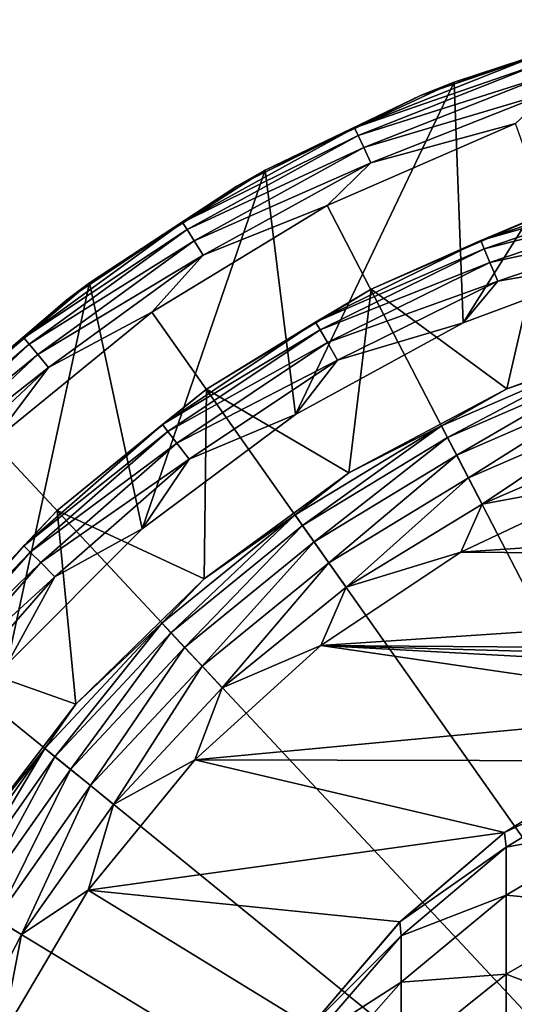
# Model space of a CAD drawing. Header units: metres. Extents: x -263 to 72, y -72 to 102.
# Tile 255 of 256: x -8 to -4, y 92 to 100. Entities that reach past the tile are written whole.
import ezdxf

# ---------------------------------------------------------------- set-up
doc = ezdxf.new("R2010")
doc.units = ezdxf.units.M
doc.layers.add('solid_FREE_STANDING_ONO_SW0004', color=7, linetype='CONTINUOUS')

msp = doc.modelspace()

# ---------------------------------------------------------------- linework, layer by layer
at = {"layer": 'solid_FREE_STANDING_ONO_SW0004'}
for points in [[(-2.925143, 99.652924, 50.099998), (-4.44509, 97.233391, 50.099998), (-4.515787, 99.154213, 50.099998)], [(-2.925143, 99.652924, 50.099998), (-4.515787, 99.154213, 50.099998), (-3.236608, 99.573708, 236.618362)], [(-2.925143, 99.652924, 50.099998), (-3.014173, 97.765327, 50.099998), (-4.44509, 97.233391, 50.099998)], [(-4.515787, 99.154213, 50.099998), (-4.784723, 99.048004, 236.618362), (-3.236608, 99.573708, 236.618362)], [(-3.855496, 99.365997, 236.769379), (-3.236608, 99.573708, 236.618362), (-4.784723, 99.048004, 236.618362)], [(-5.312298, 98.789207, 236.769379), (-3.855496, 99.365997, 236.769379), (-4.784723, 99.048004, 236.618362)], [(-3.834495, 99.301361, 236.906418), (-3.855496, 99.365997, 236.769379), (-5.312298, 98.789207, 236.769379)], [(-3.834495, 99.301361, 236.906418), (-5.312298, 98.789207, 236.769379), (-5.283361, 98.727715, 236.906418)], [(-3.834495, 99.301361, 236.906418), (-5.283361, 98.727715, 236.906418), (-3.801673, 99.200348, 237.016495)], [(-4.515787, 99.154213, 50.099998), (-5.784155, 96.50032, 50.099998), (-6.027033, 98.451019, 50.099998)], [(-4.515787, 99.154213, 50.099998), (-6.027033, 98.451019, 50.099998), (-4.784723, 99.048004, 236.618362)], [(-4.515787, 99.154213, 50.099998), (-4.44509, 97.233391, 50.099998), (-5.784155, 96.50032, 50.099998)], [(-5.283361, 98.727715, 236.906418), (-5.238139, 98.631615, 237.016495), (-3.801673, 99.200348, 237.016495)], [(-3.801673, 99.200348, 237.016495), (-5.238139, 98.631615, 237.016495), (-3.760104, 99.072411, 237.08931)], [(-5.238139, 98.631615, 237.016495), (-5.180862, 98.509895, 237.08931), (-3.760104, 99.072411, 237.08931)], [(-3.760104, 99.072411, 237.08931), (-5.180862, 98.509895, 237.08931), (-4.025899, 98.823967, 237.118027)], [(-6.027033, 98.451019, 50.099998), (-6.250983, 98.324753, 236.618362), (-4.784723, 99.048004, 236.618362)], [(-5.312298, 98.789207, 236.769379), (-4.784723, 99.048004, 236.618362), (-6.250983, 98.324753, 236.618362)], [(-5.180862, 98.509895, 237.08931), (-5.530223, 98.170372, 237.118027), (-4.025899, 98.823967, 237.118027)], [(0, 87.5, 237.338333), (-4.025899, 98.823967, 237.118027), (-5.530223, 98.170372, 237.118027)], [(-6.685322, 98.034386, 236.769379), (-5.312298, 98.789207, 236.769379), (-6.250983, 98.324753, 236.618362)], [(-5.283361, 98.727715, 236.906418), (-5.312298, 98.789207, 236.769379), (-6.685322, 98.034386, 236.769379)], [(-5.283361, 98.727715, 236.906418), (-6.685322, 98.034386, 236.769379), (-6.648907, 97.976997, 236.906418)], [(-5.283361, 98.727715, 236.906418), (-6.648907, 97.976997, 236.906418), (-5.238139, 98.631615, 237.016495)], [(-6.648907, 97.976997, 236.906418), (-6.591995, 97.887321, 237.016495), (-5.238139, 98.631615, 237.016495)], [(-5.238139, 98.631615, 237.016495), (-6.591995, 97.887321, 237.016495), (-5.180862, 98.509895, 237.08931)], [(-6.591995, 97.887321, 237.016495), (-6.519915, 97.773743, 237.08931), (-5.180862, 98.509895, 237.08931)], [(-5.180862, 98.509895, 237.08931), (-6.519915, 97.773743, 237.08931), (-5.530223, 98.170372, 237.118027)], [(-6.027033, 98.451019, 50.099998), (-7.007246, 95.586792, 50.099998), (-7.42946, 97.550735, 50.099998)], [(-6.027033, 98.451019, 50.099998), (-7.42946, 97.550735, 50.099998), (-6.250983, 98.324753, 236.618362)], [(-6.027033, 98.451019, 50.099998), (-5.784155, 96.50032, 50.099998), (-7.007246, 95.586792, 50.099998)], [(-2.910537, 98.362274, 49.394096), (-3.770322, 98.114105, 49.1651), (-4.303448, 97.889442, 49.394096)], [(-2.910537, 98.362274, 49.394096), (-4.303448, 97.889442, 49.394096), (-2.892274, 98.294113, 49.613689)], [(-7.42946, 97.550735, 50.099998), (-7.610306, 97.416313, 236.618362), (-6.250983, 98.324753, 236.618362)], [(-6.685322, 98.034386, 236.769379), (-6.250983, 98.324753, 236.618362), (-7.610306, 97.416313, 236.618362)], [(-4.303448, 97.889442, 49.394096), (-4.276444, 97.824249, 49.613689), (-2.892274, 98.294113, 49.613689)], [(-2.892274, 98.294113, 49.613689), (-4.276444, 97.824249, 49.613689), (-2.861475, 98.179169, 49.811272)], [(-6.519915, 97.773743, 237.08931), (-6.931546, 97.318039, 237.118027), (-5.530223, 98.170372, 237.118027)], [(0, 87.5, 237.338333), (-5.530223, 98.170372, 237.118027), (-6.931546, 97.318039, 237.118027)], [(-4.276444, 97.824249, 49.613689), (-4.230906, 97.71431, 49.811272), (-2.861475, 98.179169, 49.811272)], [(-2.861475, 98.179169, 49.811272), (-4.230906, 97.71431, 49.811272), (-2.819778, 98.02356, 49.976337)], [(-5.180371, 97.501915, 49.1651), (-3.770322, 98.114105, 49.1651), (-4.096242, 96.706398, 15.1651)], [(-4.303448, 97.889442, 49.394096), (-3.770322, 98.114105, 49.1651), (-5.180371, 97.501915, 49.1651)], [(-3.770322, 98.114105, 49.1651), (-2.751104, 97.193726, 15.1651), (-4.096242, 96.706398, 15.1651)], [(-7.952915, 97.113426, 236.769379), (-6.685322, 98.034386, 236.769379), (-7.610306, 97.416313, 236.618362)], [(-6.648907, 97.976997, 236.906418), (-6.685322, 98.034386, 236.769379), (-7.952915, 97.113426, 236.769379)], [(-6.648907, 97.976997, 236.906418), (-7.952915, 97.113426, 236.769379), (-7.909594, 97.061058, 236.906418)], [(-6.648907, 97.976997, 236.906418), (-7.909594, 97.061058, 236.906418), (-6.591995, 97.887321, 237.016495)], [(-4.230906, 97.71431, 49.811272), (-4.169254, 97.565468, 49.976337), (-2.819778, 98.02356, 49.976337)], [(-3.014173, 97.765327, 50.099998), (-2.819778, 98.02356, 49.976337), (-4.169254, 97.565468, 49.976337)], [(-7.909594, 97.061058, 236.906418), (-7.841892, 96.979218, 237.016495), (-6.591995, 97.887321, 237.016495)], [(-6.591995, 97.887321, 237.016495), (-7.841892, 96.979218, 237.016495), (-6.519915, 97.773743, 237.08931)], [(-4.303448, 97.889442, 49.394096), (-5.180371, 97.501915, 49.1651), (-5.622726, 97.238846, 49.394096)], [(-4.303448, 97.889442, 49.394096), (-5.622726, 97.238846, 49.394096), (-4.276444, 97.824249, 49.613689)], [(-5.622726, 97.238846, 49.394096), (-5.587444, 97.177734, 49.613689), (-4.276444, 97.824249, 49.613689)], [(-4.276444, 97.824249, 49.613689), (-5.587444, 97.177734, 49.613689), (-4.230906, 97.71431, 49.811272)], [(-7.841892, 96.979218, 237.016495), (-7.756145, 96.875572, 237.08931), (-6.519915, 97.773743, 237.08931)], [(-6.519915, 97.773743, 237.08931), (-7.756145, 96.875572, 237.08931), (-6.931546, 97.318039, 237.118027)], [(-4.44509, 97.233391, 50.099998), (-3.014173, 97.765327, 50.099998), (-4.169254, 97.565468, 49.976337)], [(-5.587444, 97.177734, 49.613689), (-5.527945, 97.074684, 49.811272), (-4.230906, 97.71431, 49.811272)], [(-4.230906, 97.71431, 49.811272), (-5.527945, 97.074684, 49.811272), (-4.169254, 97.565468, 49.976337)], [(-5.527945, 97.074684, 49.811272), (-5.447393, 96.935165, 49.976337), (-4.169254, 97.565468, 49.976337)], [(-4.44509, 97.233391, 50.099998), (-4.169254, 97.565468, 49.976337), (-5.447393, 96.935165, 49.976337)], [(-7.42946, 97.550735, 50.099998), (-8.08554, 94.506157, 50.099998), (-8.701535, 96.474037, 50.099998)], [(-7.42946, 97.550735, 50.099998), (-8.701535, 96.474037, 50.099998), (-7.610306, 97.416313, 236.618362)], [(-7.42946, 97.550735, 50.099998), (-7.007246, 95.586792, 50.099998), (-8.08554, 94.506157, 50.099998)], [(-6.49392, 96.703453, 49.1651), (-5.180371, 97.501915, 49.1651), (-5.358804, 96.03347, 15.1651)], [(-5.622726, 97.238846, 49.394096), (-5.180371, 97.501915, 49.1651), (-6.49392, 96.703453, 49.1651)], [(-5.180371, 97.501915, 49.1651), (-4.096242, 96.706398, 15.1651), (-5.358804, 96.03347, 15.1651)], [(-8.769644, 96.407486, 227.490662), (-8.839437, 96.338234, 236.618362), (-7.610306, 97.416313, 236.618362)], [(-7.952915, 97.113426, 236.769379), (-7.610306, 97.416313, 236.618362), (-8.839437, 96.338234, 236.618362)], [(-8.68278, 96.49218, 227.269028), (-8.769644, 96.407486, 227.490662), (-7.610306, 97.416313, 236.618362)], [(-8.614751, 96.557373, 161.800003), (-7.610306, 97.416313, 236.618362), (-8.701535, 96.474037, 50.099998)], [(-8.631392, 96.541519, 227.039215), (-8.68278, 96.49218, 227.269028), (-7.610306, 97.416313, 236.618362)], [(-8.631392, 96.541519, 227.039215), (-7.610306, 97.416313, 236.618362), (-8.614751, 96.557373, 226.800003)], [(-8.614751, 96.557373, 216.800003), (-8.614751, 96.557373, 221.800003), (-7.610306, 97.416313, 236.618362)], [(-8.614751, 96.557373, 226.800003), (-7.610306, 97.416313, 236.618362), (-8.614751, 96.557373, 221.800003)], [(-8.614751, 96.557373, 211.800003), (-8.614751, 96.557373, 216.800003), (-7.610306, 97.416313, 236.618362)], [(-8.614751, 96.557373, 206.800003), (-8.614751, 96.557373, 211.800003), (-7.610306, 97.416313, 236.618362)], [(-8.614751, 96.557373, 201.800003), (-8.614751, 96.557373, 206.800003), (-7.610306, 97.416313, 236.618362)], [(-8.614751, 96.557373, 196.800003), (-8.614751, 96.557373, 201.800003), (-7.610306, 97.416313, 236.618362)], [(-8.614751, 96.557373, 191.800003), (-8.614751, 96.557373, 196.800003), (-7.610306, 97.416313, 236.618362)], [(-8.614751, 96.557373, 186.800003), (-8.614751, 96.557373, 191.800003), (-7.610306, 97.416313, 236.618362)], [(-8.614751, 96.557373, 181.800003), (-8.614751, 96.557373, 186.800003), (-7.610306, 97.416313, 236.618362)], [(-8.614751, 96.557373, 176.800003), (-8.614751, 96.557373, 181.800003), (-7.610306, 97.416313, 236.618362)], [(-8.614751, 96.557373, 171.800003), (-8.614751, 96.557373, 176.800003), (-7.610306, 97.416313, 236.618362)], [(-8.614751, 96.557373, 166.800003), (-8.614751, 96.557373, 171.800003), (-7.610306, 97.416313, 236.618362)], [(-8.614751, 96.557373, 161.800003), (-8.614751, 96.557373, 166.800003), (-7.610306, 97.416313, 236.618362)], [(-7.756145, 96.875572, 237.08931), (-8.203771, 96.282845, 237.118027), (-6.931546, 97.318039, 237.118027)], [(0, 87.5, 237.338333), (-6.931546, 97.318039, 237.118027), (-8.203771, 96.282845, 237.118027)], [(-5.622726, 97.238846, 49.394096), (-6.49392, 96.703453, 49.1651), (-6.845798, 96.421616, 49.394096)], [(-5.622726, 97.238846, 49.394096), (-6.845798, 96.421616, 49.394096), (-5.587444, 97.177734, 49.613689)], [(-6.845798, 96.421616, 49.394096), (-6.802841, 96.365631, 49.613689), (-5.587444, 97.177734, 49.613689)], [(-5.587444, 97.177734, 49.613689), (-6.802841, 96.365631, 49.613689), (-5.527945, 97.074684, 49.811272)], [(-5.784155, 96.50032, 50.099998), (-4.44509, 97.233391, 50.099998), (-5.447393, 96.935165, 49.976337)], [(-3.360568, 96.955734, 14.913197), (-4.096242, 96.706398, 15.1651), (-2.751104, 97.193726, 15.1651)], [(-9.095085, 96.040855, 236.769379), (-7.952915, 97.113426, 236.769379), (-8.839437, 96.338234, 236.618362)], [(-7.909594, 97.061058, 236.906418), (-7.952915, 97.113426, 236.769379), (-9.095085, 96.040855, 236.769379)], [(-7.909594, 97.061058, 236.906418), (-9.095085, 96.040855, 236.769379), (-9.045543, 95.994331, 236.906418)], [(-7.909594, 97.061058, 236.906418), (-9.045543, 95.994331, 236.906418), (-7.841892, 96.979218, 237.016495)], [(-6.802841, 96.365631, 49.613689), (-6.730399, 96.271225, 49.811272), (-5.527945, 97.074684, 49.811272)], [(-5.527945, 97.074684, 49.811272), (-6.730399, 96.271225, 49.811272), (-5.447393, 96.935165, 49.976337)], [(-9.045543, 95.994331, 236.906418), (-8.968118, 95.921623, 237.016495), (-7.841892, 96.979218, 237.016495)], [(-7.841892, 96.979218, 237.016495), (-8.968118, 95.921623, 237.016495), (-7.756145, 96.875572, 237.08931)], [(-3.360568, 96.955734, 14.913197), (-4.616823, 96.410065, 14.913197), (-4.096242, 96.706398, 15.1651)], [(-4.568992, 96.317757, 14.679765), (-4.616823, 96.410065, 14.913197), (-3.360568, 96.955734, 14.913197)], [(-3.325752, 96.857765, 14.679765), (-4.568992, 96.317757, 14.679765), (-3.360568, 96.955734, 14.913197)], [(-8.968118, 95.921623, 237.016495), (-8.870056, 95.829536, 237.08931), (-7.756145, 96.875572, 237.08931)], [(-7.756145, 96.875572, 237.08931), (-8.870056, 95.829536, 237.08931), (-8.203771, 96.282845, 237.118027)], [(-6.730399, 96.271225, 49.811272), (-6.632326, 96.143417, 49.976337), (-5.447393, 96.935165, 49.976337)], [(-5.784155, 96.50032, 50.099998), (-5.447393, 96.935165, 49.976337), (-6.632326, 96.143417, 49.976337)], [(-4.495504, 96.175926, 14.480304), (-4.568992, 96.317757, 14.679765), (-3.325752, 96.857765, 14.679765)], [(-3.27226, 96.70726, 14.480304), (-4.495504, 96.175926, 14.480304), (-3.325752, 96.857765, 14.679765)], [(-7.686557, 95.733551, 49.1651), (-6.49392, 96.703453, 49.1651), (-6.513338, 95.188522, 15.1651)], [(-6.845798, 96.421616, 49.394096), (-6.49392, 96.703453, 49.1651), (-7.686557, 95.733551, 49.1651)], [(-6.49392, 96.703453, 49.1651), (-5.358804, 96.03347, 15.1651), (-6.513338, 95.188522, 15.1651)], [(-4.616823, 96.410065, 14.913197), (-5.358804, 96.03347, 15.1651), (-4.096242, 96.706398, 15.1651)], [(-4.401158, 95.993851, 14.327839), (-4.495504, 96.175926, 14.480304), (-3.27226, 96.70726, 14.480304)], [(-3.203587, 96.51403, 14.327839), (-4.401158, 95.993851, 14.327839), (-3.27226, 96.70726, 14.480304)], [(-7.007246, 95.586792, 50.099998), (-5.784155, 96.50032, 50.099998), (-6.632326, 96.143417, 49.976337)], [(-4.292116, 95.783409, 14.232326), (-4.401158, 95.993851, 14.327839), (-3.203587, 96.51403, 14.327839)], [(-3.124215, 96.290695, 14.232326), (-4.292116, 95.783409, 14.232326), (-3.203587, 96.51403, 14.327839)], [(-6.845798, 96.421616, 49.394096), (-7.686557, 95.733551, 49.1651), (-7.951735, 95.451736, 49.394096)], [(-6.845798, 96.421616, 49.394096), (-7.951735, 95.451736, 49.394096), (-6.802841, 96.365631, 49.613689)], [(-4.616823, 96.410065, 14.913197), (-5.787075, 95.698418, 14.913197), (-5.358804, 96.03347, 15.1651)], [(-5.72712, 95.61348, 14.679765), (-5.787075, 95.698418, 14.913197), (-4.616823, 96.410065, 14.913197)], [(-4.568992, 96.317757, 14.679765), (-5.72712, 95.61348, 14.679765), (-4.616823, 96.410065, 14.913197)], [(-7.951735, 95.451736, 49.394096), (-7.901839, 95.40184, 49.613689), (-6.802841, 96.365631, 49.613689)], [(-6.802841, 96.365631, 49.613689), (-7.901839, 95.40184, 49.613689), (-6.730399, 96.271225, 49.811272)], [(-5.635005, 95.482986, 14.480304), (-5.72712, 95.61348, 14.679765), (-4.568992, 96.317757, 14.679765)], [(-4.495504, 96.175926, 14.480304), (-5.635005, 95.482986, 14.480304), (-4.568992, 96.317757, 14.679765)], [(0, 87.5, 237.338333), (-8.203771, 96.282845, 237.118027), (-9.3232, 95.084068, 237.118027)], [(-7.901839, 95.40184, 49.613689), (-7.817695, 95.317696, 49.811272), (-6.730399, 96.271225, 49.811272)], [(-6.730399, 96.271225, 49.811272), (-7.817695, 95.317696, 49.811272), (-6.632326, 96.143417, 49.976337)], [(-3.124215, 96.290695, 14.232326), (-3.234402, 95.980553, 14.2), (-4.292116, 95.783409, 14.232326)], [(-5.516745, 95.315445, 14.327839), (-5.635005, 95.482986, 14.480304), (-4.495504, 96.175926, 14.480304)], [(-4.401158, 95.993851, 14.327839), (-5.516745, 95.315445, 14.327839), (-4.495504, 96.175926, 14.480304)], [(-7.817695, 95.317696, 49.811272), (-7.703778, 95.203781, 49.976337), (-6.632326, 96.143417, 49.976337)], [(-7.007246, 95.586792, 50.099998), (-6.632326, 96.143417, 49.976337), (-7.703778, 95.203781, 49.976337)], [(-5.787075, 95.698418, 14.913197), (-6.513338, 95.188522, 15.1651), (-5.358804, 96.03347, 15.1651)], [(-5.380062, 95.121811, 14.232326), (-5.516745, 95.315445, 14.327839), (-4.401158, 95.993851, 14.327839)], [(-4.292116, 95.783409, 14.232326), (-5.380062, 95.121811, 14.232326), (-4.401158, 95.993851, 14.327839)], [(-4.463964, 95.401848, 14.2), (-3.234402, 95.980553, 14.2), (3.363957, 95.93, 14.2)], [(-4.292116, 95.783409, 14.232326), (-3.234402, 95.980553, 14.2), (-4.463964, 95.401848, 14.2)], [(-4.463964, 95.401848, 14.2), (3.363957, 95.93, 14.2), (4.584479, 95.332542, 14.2)], [(-4.292116, 95.783409, 14.232326), (-4.463964, 95.401848, 14.2), (-5.380062, 95.121811, 14.232326)], [(-8.736096, 94.610214, 49.1651), (-7.686557, 95.733551, 49.1651), (-7.536568, 94.188576, 15.1651)], [(-7.951735, 95.451736, 49.394096), (-7.686557, 95.733551, 49.1651), (-8.736096, 94.610214, 49.1651)], [(-7.686557, 95.733551, 49.1651), (-6.513338, 95.188522, 15.1651), (-7.536568, 94.188576, 15.1651)], [(-5.787075, 95.698418, 14.913197), (-6.849525, 94.834053, 14.913197), (-6.513338, 95.188522, 15.1651)], [(-6.778563, 94.758072, 14.679765), (-6.849525, 94.834053, 14.913197), (-5.787075, 95.698418, 14.913197)], [(-5.72712, 95.61348, 14.679765), (-6.778563, 94.758072, 14.679765), (-5.787075, 95.698418, 14.913197)], [(-6.669536, 94.641327, 14.480304), (-6.778563, 94.758072, 14.679765), (-5.72712, 95.61348, 14.679765)], [(-5.635005, 95.482986, 14.480304), (-6.669536, 94.641327, 14.480304), (-5.72712, 95.61348, 14.679765)], [(-8.08554, 94.506157, 50.099998), (-7.007246, 95.586792, 50.099998), (-7.703778, 95.203781, 49.976337)], [(-7.951735, 95.451736, 49.394096), (-8.736096, 94.610214, 49.1651), (-8.921618, 94.345795, 49.394096)], [(-7.951735, 95.451736, 49.394096), (-8.921618, 94.345795, 49.394096), (-7.901839, 95.40184, 49.613689)], [(-6.529564, 94.491455, 14.327839), (-6.669536, 94.641327, 14.480304), (-5.635005, 95.482986, 14.480304)], [(-5.516745, 95.315445, 14.327839), (-6.529564, 94.491455, 14.327839), (-5.635005, 95.482986, 14.480304)], [(-8.921618, 94.345795, 49.394096), (-8.865635, 94.302841, 49.613689), (-7.901839, 95.40184, 49.613689)], [(-7.901839, 95.40184, 49.613689), (-8.865635, 94.302841, 49.613689), (-7.817695, 95.317696, 49.811272)], [(-5.582326, 94.657066, 14.2), (-4.463964, 95.401848, 14.2), (4.584479, 95.332542, 14.2)], [(-5.380062, 95.121811, 14.232326), (-4.463964, 95.401848, 14.2), (-5.582326, 94.657066, 14.2)], [(-8.865635, 94.302841, 49.613689), (-8.771227, 94.2304, 49.811272), (-7.817695, 95.317696, 49.811272)], [(-7.817695, 95.317696, 49.811272), (-8.771227, 94.2304, 49.811272), (-7.703778, 95.203781, 49.976337)], [(-6.367789, 94.318237, 14.232326), (-6.529564, 94.491455, 14.327839), (-5.516745, 95.315445, 14.327839)], [(-5.380062, 95.121811, 14.232326), (-6.367789, 94.318237, 14.232326), (-5.516745, 95.315445, 14.327839)], [(-5.582326, 94.657066, 14.2), (4.584479, 95.332542, 14.2), (5.691279, 94.570732, 14.2)], [(-8.771227, 94.2304, 49.811272), (-8.643415, 94.132324, 49.976337), (-7.703778, 95.203781, 49.976337)], [(-8.08554, 94.506157, 50.099998), (-7.703778, 95.203781, 49.976337), (-8.643415, 94.132324, 49.976337)], [(-6.849525, 94.834053, 14.913197), (-7.536568, 94.188576, 15.1651), (-6.513338, 95.188522, 15.1651)], [(0, 87.5, 237.338333), (-9.3232, 95.084068, 237.118027), (-10.268987, 93.744041, 237.118027)], [(-5.380062, 95.121811, 14.232326), (-5.582326, 94.657066, 14.2), (-6.367789, 94.318237, 14.232326)], [(-6.849525, 94.834053, 14.913197), (-7.784381, 93.833061, 14.913197), (-7.536568, 94.188576, 15.1651)], [(-7.703733, 93.767448, 14.679765), (-7.784381, 93.833061, 14.913197), (-6.849525, 94.834053, 14.913197)], [(-6.778563, 94.758072, 14.679765), (-7.703733, 93.767448, 14.679765), (-6.849525, 94.834053, 14.913197)], [(-7.579826, 93.666649, 14.480304), (-7.703733, 93.767448, 14.679765), (-6.778563, 94.758072, 14.679765)], [(-6.669536, 94.641327, 14.480304), (-7.579826, 93.666649, 14.480304), (-6.778563, 94.758072, 14.679765)], [(-6.586733, 93.743134, 14.2), (-5.582326, 94.657066, 14.2), (-2.163225, 94.157364, 14.2)], [(-6.367789, 94.318237, 14.232326), (-5.582326, 94.657066, 14.2), (-6.586733, 93.743134, 14.2)], [(-5.582326, 94.657066, 14.2), (-0.00002, 94.5, 14.2), (-1.094878, 94.412231, 14.2)], [(-5.582326, 94.657066, 14.2), (5.691279, 94.570732, 14.2), (-0.00002, 94.5, 14.2)], [(-5.582326, 94.657066, 14.2), (-1.094878, 94.412231, 14.2), (-2.163225, 94.157364, 14.2)], [(-8.736096, 94.610214, 49.1651), (-7.536568, 94.188576, 15.1651), (-8.407869, 93.053802, 15.1651)], [(-7.420751, 93.537231, 14.327839), (-7.579826, 93.666649, 14.480304), (-6.669536, 94.641327, 14.480304)], [(-6.529564, 94.491455, 14.327839), (-7.420751, 93.537231, 14.327839), (-6.669536, 94.641327, 14.480304)], [(-7.236895, 93.38765, 14.232326), (-7.420751, 93.537231, 14.327839), (-6.529564, 94.491455, 14.327839)], [(-6.367789, 94.318237, 14.232326), (-7.236895, 93.38765, 14.232326), (-6.529564, 94.491455, 14.327839)], [(-6.367789, 94.318237, 14.232326), (-6.586733, 93.743134, 14.2), (-7.236895, 93.38765, 14.232326)], [(-7.784381, 93.833061, 14.913197), (-8.407869, 93.053802, 15.1651), (-7.536568, 94.188576, 15.1651)], [(-6.586733, 93.743134, 14.2), (-2.163225, 94.157364, 14.2), (-3.177175, 93.735687, 14.2)], [(-7.784381, 93.833061, 14.913197), (-8.574229, 92.714104, 14.913197), (-8.407869, 93.053802, 15.1651)], [(-8.485398, 92.660088, 14.679765), (-8.574229, 92.714104, 14.913197), (-7.784381, 93.833061, 14.913197)], [(-7.703733, 93.767448, 14.679765), (-8.485398, 92.660088, 14.679765), (-7.784381, 93.833061, 14.913197)], [(0, 87.5, 237.338333), (-10.268987, 93.744041, 237.118027), (-11.023514, 92.28772, 237.118027)], [(-8.348919, 92.577087, 14.480304), (-8.485398, 92.660088, 14.679765), (-7.703733, 93.767448, 14.679765)], [(-7.579826, 93.666649, 14.480304), (-8.348919, 92.577087, 14.480304), (-7.703733, 93.767448, 14.679765)], [(-7.438578, 92.701698, 14.2), (-6.586733, 93.743134, 14.2), (-4.114338, 93.163231, 14.2)], [(-7.236895, 93.38765, 14.232326), (-6.586733, 93.743134, 14.2), (-7.438578, 92.701698, 14.2)], [(-6.586733, 93.743134, 14.2), (-3.177175, 93.735687, 14.2), (-4.114338, 93.163231, 14.2)], [(-3.177175, 93.735687, 14.2), (-3.177933, 93.737045, -417.700012), (-4.114497, 93.163116, -417.700012)], [(-3.162248, 93.613579, -420.040466), (-4.114497, 93.163116, -417.700012), (-3.177933, 93.737045, -417.700012)], [(-4.114338, 93.163231, 14.2), (-3.177175, 93.735687, 14.2), (-4.114497, 93.163116, -417.700012)], [(-8.173703, 92.470535, 14.327839), (-8.348919, 92.577087, 14.480304), (-7.579826, 93.666649, 14.480304)], [(-7.420751, 93.537231, 14.327839), (-8.173703, 92.470535, 14.327839), (-7.579826, 93.666649, 14.480304)], [(-3.162248, 93.613579, -420.040466), (-4.101142, 93.04496, -419.97641), (-4.114497, 93.163116, -417.700012)], [(-3.162248, 93.613579, -420.040466), (-3.162248, 93.220917, -422.351501), (-4.101142, 93.04496, -419.97641)], [(-7.971192, 92.347389, 14.232326), (-8.173703, 92.470535, 14.327839), (-7.420751, 93.537231, 14.327839)], [(-7.236895, 93.38765, 14.232326), (-7.971192, 92.347389, 14.232326), (-7.420751, 93.537231, 14.327839)], [(-7.236895, 93.38765, 14.232326), (-7.438578, 92.701698, 14.2), (-7.971192, 92.347389, 14.232326)], [(-7.438578, 92.701698, 14.2), (-4.114338, 93.163231, 14.2), (-4.9486, 92.448593, 14.2)], [(-4.9486, 92.448593, 14.2), (-4.114338, 93.163231, 14.2), (-4.949748, 92.449745, -417.700012)], [(-4.114338, 93.163231, 14.2), (-4.114497, 93.163116, -417.700012), (-4.949748, 92.449745, -417.700012)], [(-4.101142, 93.04496, -419.97641), (-4.949748, 92.449745, -417.700012), (-4.114497, 93.163116, -417.700012)], [(-3.162248, 93.220917, -422.351501), (-3.162248, 92.571968, -424.604034), (-4.101142, 92.663048, -422.224152)], [(-3.162248, 93.220917, -422.351501), (-4.101142, 92.663048, -422.224152), (-4.101142, 93.04496, -419.97641)], [(-4.101142, 93.04496, -419.97641), (-4.93885, 92.337257, -419.896667), (-4.949748, 92.449745, -417.700012)], [(-4.101142, 93.04496, -419.97641), (-4.101142, 92.663048, -422.224152), (-4.93885, 92.337257, -419.896667)], [(-8.129006, 91.533859, 14.2), (-7.438578, 92.701698, 14.2), (-5.663238, 91.614334, 14.2)], [(-7.971192, 92.347389, 14.232326), (-7.438578, 92.701698, 14.2), (-8.129006, 91.533859, 14.2)], [(-7.438578, 92.701698, 14.2), (-4.9486, 92.448593, 14.2), (-5.663238, 91.614334, 14.2)], [(-4.101142, 92.663048, -422.224152), (-4.101142, 92.031868, -424.415039), (-4.93885, 91.968727, -422.065704)], [(-4.101142, 92.663048, -422.224152), (-4.93885, 91.968727, -422.065704), (-4.93885, 92.337257, -419.896667)], [(-3.162248, 92.571968, -424.604034), (-4.101142, 92.031868, -424.415039), (-4.101142, 92.663048, -422.224152)], [(-3.162248, 92.571968, -424.604034), (-3.162248, 91.674904, -426.769745), (-4.101142, 92.031868, -424.415039)], [(-7.971192, 92.347389, 14.232326), (-8.557, 91.216827, 14.232326), (-8.173703, 92.470535, 14.327839)], [(-5.663238, 91.614334, 14.2), (-4.9486, 92.448593, 14.2), (-5.663119, 91.614494, -417.700012)], [(-4.9486, 92.448593, 14.2), (-4.949748, 92.449745, -417.700012), (-5.663119, 91.614494, -417.700012)], [(-4.93885, 92.337257, -419.896667), (-5.663119, 91.614494, -417.700012), (-4.949748, 92.449745, -417.700012)], [(-7.971192, 92.347389, 14.232326), (-8.129006, 91.533859, 14.2), (-8.557, 91.216827, 14.232326)], [(-4.93885, 92.337257, -419.896667), (-5.654705, 91.507942, -419.803223), (-5.663119, 91.614494, -417.700012)], [(-4.93885, 92.337257, -419.896667), (-4.93885, 91.968727, -422.065704), (-5.654705, 91.507942, -419.803223)], [(0, 87.5, 237.338333), (-11.023514, 92.28772, 237.118027), (-11.57273, 90.742233, 237.118027)], [(-4.101142, 92.031868, -424.415039), (-4.101142, 91.159355, -426.521454), (-4.93885, 91.359657, -424.17981)], [(-4.101142, 92.031868, -424.415039), (-4.93885, 91.359657, -424.17981), (-4.93885, 91.968727, -422.065704)], [(-3.162248, 91.674904, -426.769745), (-4.101142, 91.159355, -426.521454), (-4.101142, 92.031868, -424.415039)], [(-4.93885, 91.968727, -422.065704), (-4.93885, 91.359657, -424.17981), (-5.654705, 91.155083, -421.879974)], [(-4.93885, 91.968727, -422.065704), (-5.654705, 91.155083, -421.879974), (-5.654705, 91.507942, -419.803223)]]:
    msp.add_3dface(points, dxfattribs=at)

doc.saveas('drawing.dxf')
